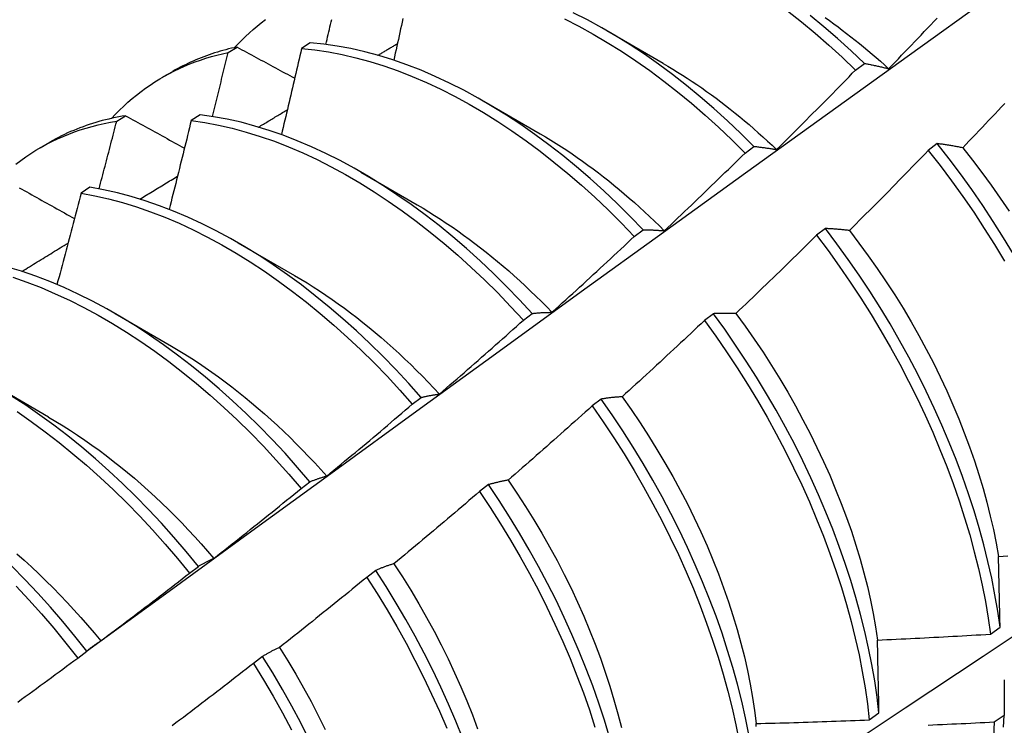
# Model space of a CAD drawing. Header units: inches. Extents: x 25 to 728, y 80 to 333.
# Tile 123 of 160: x 672.074 to 672.353, y 285.017 to 285.217. Entities that reach past the tile are written whole.
import ezdxf

# ---------------------------------------------------------------- set-up
doc = ezdxf.new("R2010")
doc.units = ezdxf.units.IN
doc.header["$MEASUREMENT"] = 0
doc.layers.add('Visible Edges(ANSI)', color=7, linetype='Continuous', lineweight=25)

msp = doc.modelspace()

# ---------------------------------------------------------------- linework, layer by layer
at = {"layer": 'Visible Edges(ANSI)'}
for p, q in [((672.24032, 285.21343), (672.25628, 285.20419)), ((672.13313, 285.2072), (672.13566, 285.20875)), ((672.1564, 285.20996), (672.1539, 285.20833)), ((672.31079, 285.20225), (672.3133, 285.20413)), ((672.11468, 285.20027), (672.11746, 285.20187)), ((672.20552, 285.19339), (672.22148, 285.18415)), ((672.10157, 285.18774), (672.10409, 285.1893)), ((672.12517, 285.18957), (672.12267, 285.18793)), ((672.07988, 285.18023), (672.08267, 285.18183)), ((672.27949, 285.17873), (672.282, 285.18062)), ((672.33392, 285.1814), (672.33139, 285.17948)), ((672.17072, 285.17335), (672.18668, 285.16411)), ((672.09398, 285.16903), (672.09148, 285.16738)), ((672.24815, 285.15512), (672.25066, 285.15701)), ((672.30227, 285.15736), (672.29973, 285.15543)), ((672.13592, 285.15331), (672.15189, 285.14407)), ((672.10112, 285.13327), (672.11709, 285.12403)), ((672.21674, 285.13141), (672.21926, 285.13331)), ((672.27055, 285.13324), (672.26801, 285.13131)), ((672.06632, 285.11323), (672.08229, 285.10399)), ((672.18528, 285.10761), (672.1878, 285.10952)), ((672.23875, 285.10906), (672.2362, 285.10712)), ((672.15377, 285.08373), (672.15629, 285.08564)), ((672.20688, 285.08482), (672.20433, 285.08288)), ((672.12218, 285.05976), (672.12471, 285.06168)), ((672.17493, 285.06052), (672.17237, 285.05857)), ((672.34898, 285.04249), (672.35171, 285.04443)), ((672.09054, 285.03572), (672.09307, 285.03765)), ((672.1429, 285.03616), (672.14033, 285.03421)), ((672.31466, 285.01821), (672.31741, 285.02015)), ((672.35288, 285.01943), (672.35008, 285.01752))]:
    msp.add_line(p, q, dxfattribs=at)
at = {"layer": 'Visible Edges(ANSI)', "flags": 128}
for points in [[(672.09303, 285.03762), (672.11645, 285.05469), (672.13984, 285.07173), (672.1632, 285.08873), (672.18654, 285.10569), (672.20985, 285.12261), (672.23313, 285.13948), (672.2564, 285.15632), (672.27964, 285.17311), (672.30285, 285.18986), (672.32605, 285.20656), (672.34923, 285.22321), (672.37239, 285.23981), (672.39554, 285.25637), (672.41867, 285.27287), (672.44179, 285.28932), (672.46489, 285.30571), (672.48799, 285.32206), (672.51107, 285.33834), (672.53414, 285.35457)], [(672.13491, 285.20859), (672.13594, 285.20968), (672.13699, 285.21074), (672.13805, 285.21178), (672.13914, 285.21278), (672.14025, 285.21376), (672.14138, 285.21471), (672.14252, 285.21562), (672.14369, 285.21651)], [(672.16081, 285.20951), (672.16098, 285.21021), (672.16114, 285.21092), (672.16131, 285.21163), (672.16148, 285.21234), (672.16164, 285.21305), (672.16181, 285.21376), (672.16197, 285.21447), (672.16214, 285.21518), (672.1623, 285.21588), (672.16247, 285.21659)], [(672.18263, 285.21681), (672.18241, 285.21583), (672.1822, 285.21485), (672.18198, 285.21387), (672.18176, 285.21289), (672.18155, 285.21191), (672.18133, 285.21093), (672.18111, 285.20994), (672.1809, 285.20896), (672.18068, 285.20798), (672.18046, 285.207), (672.18024, 285.20601), (672.18002, 285.20503)], [(672.22838, 285.21672), (672.23242, 285.21466), (672.23646, 285.21244), (672.24049, 285.21007), (672.24452, 285.20755), (672.24853, 285.20488), (672.25252, 285.20207), (672.25648, 285.19912), (672.26042, 285.19604), (672.26432, 285.19282), (672.26818, 285.18948), (672.272, 285.18602), (672.27577, 285.18243), (672.27949, 285.17873)], [(672.282, 285.18062), (672.27827, 285.18431), (672.2745, 285.18788), (672.27067, 285.19134), (672.26681, 285.19467), (672.2629, 285.19788), (672.25897, 285.20095), (672.255, 285.20389), (672.25101, 285.20669), (672.247, 285.20934), (672.24297, 285.21185), (672.23894, 285.21421), (672.2349, 285.21642), (672.23086, 285.21847)], [(672.29151, 285.21898), (672.29545, 285.21589), (672.29935, 285.21267), (672.30321, 285.20932), (672.30702, 285.20585), (672.31079, 285.20225)], [(672.3133, 285.20413), (672.30952, 285.20771), (672.3057, 285.21118), (672.30184, 285.21452), (672.29794, 285.21773)], [(672.30218, 285.21712), (672.3034, 285.21625), (672.30462, 285.21537), (672.30584, 285.21447), (672.30705, 285.21356), (672.30827, 285.21263), (672.30947, 285.21169), (672.31068, 285.21074), (672.31188, 285.20977), (672.31308, 285.20879), (672.31427, 285.20779), (672.31546, 285.20678), (672.31664, 285.20576), (672.31782, 285.20472), (672.31899, 285.20367), (672.32016, 285.20261)], [(672.32016, 285.20261), (672.32108, 285.20356), (672.322, 285.20451), (672.32292, 285.20546), (672.32384, 285.20642), (672.32476, 285.20737), (672.32568, 285.20833), (672.32659, 285.20929), (672.32751, 285.21024), (672.32842, 285.2112), (672.32934, 285.21216), (672.33025, 285.21312), (672.33116, 285.21408), (672.33207, 285.21504), (672.33298, 285.21601), (672.33389, 285.21697)], [(672.13566, 285.20875), (672.13484, 285.20857), (672.13404, 285.20839), (672.13323, 285.2082), (672.13244, 285.20799), (672.13164, 285.20778), (672.13085, 285.20755), (672.13007, 285.20732), (672.12929, 285.20708), (672.12851, 285.20682), (672.12774, 285.20656), (672.12697, 285.20629), (672.12621, 285.20601), (672.12545, 285.20571), (672.1247, 285.20541), (672.12396, 285.2051), (672.12321, 285.20478), (672.12248, 285.20445), (672.12175, 285.20411), (672.12102, 285.20376), (672.1203, 285.2034), (672.11958, 285.20303), (672.11887, 285.20266), (672.11816, 285.20227), (672.11746, 285.20187)], [(672.13566, 285.20875), (672.13633, 285.20838), (672.13701, 285.20801), (672.13768, 285.20765), (672.13836, 285.20728), (672.13903, 285.20691), (672.13971, 285.20655), (672.14039, 285.20618), (672.14107, 285.20581), (672.14174, 285.20544), (672.14242, 285.20508), (672.1431, 285.20471), (672.14378, 285.20434), (672.14446, 285.20397), (672.14514, 285.20361), (672.14582, 285.20324), (672.1465, 285.20287), (672.14718, 285.2025), (672.14787, 285.20213), (672.14855, 285.20177), (672.14923, 285.2014), (672.14992, 285.20103), (672.1506, 285.20066), (672.15128, 285.20029), (672.15197, 285.19992)], [(672.1539, 285.20833), (672.15367, 285.20732), (672.15344, 285.2063), (672.15321, 285.20529), (672.15297, 285.20427), (672.15274, 285.20326), (672.1525, 285.20224), (672.15227, 285.20123), (672.15203, 285.20021), (672.1518, 285.1992), (672.15156, 285.19818), (672.15133, 285.19717), (672.15109, 285.19615), (672.15085, 285.19513), (672.15061, 285.19412), (672.15038, 285.1931), (672.15014, 285.19209), (672.1499, 285.19107), (672.14966, 285.19005), (672.14942, 285.18904), (672.14918, 285.18802), (672.14894, 285.187), (672.14869, 285.18599), (672.14845, 285.18497), (672.14821, 285.18395)], [(672.1539, 285.20833), (672.1577, 285.20794), (672.16154, 285.20738), (672.16542, 285.20665), (672.16933, 285.20574), (672.17328, 285.20466), (672.17726, 285.20342), (672.18126, 285.20201), (672.18527, 285.20044), (672.1893, 285.1987), (672.19334, 285.1968), (672.19738, 285.19475), (672.20142, 285.19253), (672.20546, 285.19017), (672.20948, 285.18766), (672.21349, 285.185), (672.21748, 285.1822), (672.22145, 285.17926), (672.22538, 285.17618), (672.22929, 285.17298), (672.23315, 285.16964), (672.23698, 285.16619), (672.24075, 285.16261), (672.24448, 285.15892), (672.24815, 285.15512)], [(672.25066, 285.15701), (672.24698, 285.1608), (672.24325, 285.16448), (672.23947, 285.16805), (672.23565, 285.1715), (672.23178, 285.17483), (672.22787, 285.17802), (672.22393, 285.18109), (672.21997, 285.18402), (672.21597, 285.18681), (672.21196, 285.18946), (672.20794, 285.19196), (672.2039, 285.19431), (672.19986, 285.19651), (672.19582, 285.19855), (672.19178, 285.20044), (672.18775, 285.20216), (672.18374, 285.20373), (672.17974, 285.20512), (672.17577, 285.20635), (672.17182, 285.20742), (672.16791, 285.20831), (672.16403, 285.20903), (672.16019, 285.20958), (672.1564, 285.20996)], [(672.17554, 285.20642), (672.17577, 285.20656), (672.176, 285.2067), (672.17623, 285.20683), (672.17646, 285.20697), (672.17669, 285.20711), (672.17692, 285.20725), (672.17715, 285.20739), (672.17738, 285.20752), (672.17761, 285.20766), (672.17784, 285.2078), (672.17807, 285.20794), (672.1783, 285.20807), (672.17853, 285.20821), (672.17876, 285.20835), (672.17899, 285.20849), (672.17922, 285.20863), (672.17945, 285.20876), (672.17968, 285.2089), (672.17991, 285.20904), (672.18014, 285.20918), (672.18037, 285.20931), (672.1806, 285.20945), (672.18084, 285.20959), (672.18107, 285.20973)], [(672.10011, 285.18855), (672.10123, 285.18974), (672.10238, 285.19089), (672.10355, 285.19202), (672.10474, 285.1931), (672.10596, 285.19415), (672.1072, 285.19517), (672.10846, 285.19615), (672.10975, 285.19709), (672.11106, 285.198), (672.11239, 285.19888), (672.11374, 285.19971), (672.11511, 285.20051), (672.11651, 285.20128), (672.11792, 285.202), (672.11936, 285.20269), (672.12081, 285.20334), (672.12229, 285.20396), (672.12378, 285.20454), (672.12529, 285.20507), (672.12683, 285.20558), (672.12838, 285.20604), (672.12994, 285.20646), (672.13153, 285.20685), (672.13313, 285.2072)], [(672.12867, 285.18908), (672.12886, 285.18984), (672.12905, 285.19059), (672.12924, 285.19135), (672.12943, 285.1921), (672.12961, 285.19286), (672.1298, 285.19361), (672.12999, 285.19437), (672.13017, 285.19512), (672.13036, 285.19588), (672.13055, 285.19663), (672.13073, 285.19739), (672.13092, 285.19814), (672.13111, 285.1989), (672.13129, 285.19965), (672.13148, 285.20041), (672.13166, 285.20116), (672.13184, 285.20192), (672.13203, 285.20267), (672.13221, 285.20343), (672.1324, 285.20418), (672.13258, 285.20494), (672.13276, 285.20569), (672.13295, 285.20644), (672.13313, 285.2072)], [(672.25629, 285.20413), (672.25767, 285.20333), (672.25904, 285.20251), (672.26041, 285.20166), (672.26178, 285.2008), (672.26315, 285.19992), (672.26452, 285.19902), (672.26588, 285.1981), (672.26724, 285.19716), (672.2686, 285.19621), (672.26996, 285.19523), (672.27131, 285.19424), (672.27265, 285.19322), (672.274, 285.19219), (672.27533, 285.19114), (672.27667, 285.19007), (672.278, 285.18899), (672.27932, 285.18789), (672.28064, 285.18677), (672.28195, 285.18563), (672.28326, 285.18447), (672.28456, 285.1833), (672.28585, 285.18212), (672.28714, 285.18092), (672.28842, 285.1797)], [(672.3133, 285.20413), (672.31357, 285.20408), (672.31385, 285.20403), (672.31413, 285.20397), (672.31441, 285.20392), (672.31469, 285.20386), (672.31498, 285.2038), (672.31526, 285.20375), (672.31554, 285.20369), (672.31583, 285.20363), (672.31611, 285.20357), (672.3164, 285.2035), (672.31668, 285.20344), (672.31697, 285.20338), (672.31725, 285.20331), (672.31754, 285.20325), (672.31783, 285.20318), (672.31812, 285.20311), (672.31841, 285.20304), (672.3187, 285.20297), (672.31899, 285.2029), (672.31928, 285.20283), (672.31958, 285.20276), (672.31987, 285.20268), (672.32016, 285.20261)], [(672.28842, 285.1797), (672.28936, 285.18063), (672.2903, 285.18156), (672.29124, 285.18249), (672.29218, 285.18343), (672.29312, 285.18436), (672.29406, 285.18529), (672.29499, 285.18623), (672.29593, 285.18716), (672.29686, 285.1881), (672.2978, 285.18904), (672.29873, 285.18998), (672.29966, 285.19092), (672.3006, 285.19186), (672.30153, 285.1928), (672.30246, 285.19374), (672.30339, 285.19468), (672.30432, 285.19563), (672.30524, 285.19657), (672.30617, 285.19752), (672.3071, 285.19846), (672.30802, 285.19941), (672.30895, 285.20036), (672.30987, 285.20131), (672.31079, 285.20225)], [(672.35302, 285.19275), (672.35211, 285.19178), (672.3512, 285.19082), (672.35029, 285.18985), (672.34938, 285.18889), (672.34847, 285.18792), (672.34755, 285.18696), (672.34664, 285.186), (672.34572, 285.18503), (672.34481, 285.18407), (672.34389, 285.18311), (672.34297, 285.18215), (672.34205, 285.18119), (672.34113, 285.18024)], [(672.10409, 285.1893), (672.10313, 285.18914), (672.10217, 285.18897), (672.10122, 285.18878), (672.10027, 285.18859), (672.09933, 285.18837), (672.0984, 285.18815), (672.09747, 285.18791), (672.09655, 285.18766), (672.09563, 285.18739), (672.09472, 285.18711), (672.09381, 285.18682), (672.09292, 285.18651), (672.09203, 285.1862), (672.09114, 285.18586), (672.09026, 285.18552), (672.08939, 285.18516), (672.08853, 285.18479), (672.08767, 285.18441), (672.08682, 285.18401), (672.08597, 285.1836), (672.08513, 285.18318), (672.0843, 285.18274), (672.08348, 285.18229), (672.08267, 285.18183)], [(672.10409, 285.1893), (672.10478, 285.18892), (672.10547, 285.18854), (672.10616, 285.18816), (672.10685, 285.18778), (672.10754, 285.18739), (672.10824, 285.18701), (672.10893, 285.18663), (672.10962, 285.18625), (672.11031, 285.18587), (672.11101, 285.18548), (672.1117, 285.1851), (672.11239, 285.18472), (672.11309, 285.18434), (672.11378, 285.18395), (672.11448, 285.18357), (672.11518, 285.18319), (672.11587, 285.18281), (672.11657, 285.18242), (672.11727, 285.18204), (672.11797, 285.18166), (672.11866, 285.18127), (672.11936, 285.18089), (672.12006, 285.18051), (672.12076, 285.18012)], [(672.21926, 285.13331), (672.21564, 285.1372), (672.21196, 285.14098), (672.20823, 285.14466), (672.20445, 285.14822), (672.20062, 285.15166), (672.19675, 285.15498), (672.19284, 285.15817), (672.1889, 285.16123), (672.18493, 285.16415), (672.18094, 285.16693), (672.17693, 285.16957), (672.1729, 285.17206), (672.16886, 285.17441), (672.16482, 285.1766), (672.16078, 285.17863), (672.15674, 285.18051), (672.15272, 285.18222), (672.1487, 285.18377), (672.14471, 285.18516), (672.14073, 285.18638), (672.13679, 285.18744), (672.13288, 285.18832), (672.129, 285.18903), (672.12517, 285.18957)], [(672.14175, 285.18609), (672.14209, 285.18629), (672.14243, 285.1865), (672.14277, 285.1867), (672.1431, 285.1869), (672.14344, 285.18711), (672.14378, 285.18731), (672.14412, 285.18752), (672.14446, 285.18772), (672.1448, 285.18793), (672.14514, 285.18813), (672.14548, 285.18834), (672.14581, 285.18854), (672.14615, 285.18875), (672.14649, 285.18895), (672.14683, 285.18916), (672.14717, 285.18936), (672.14751, 285.18956), (672.14785, 285.18977), (672.14819, 285.18997), (672.14852, 285.19018), (672.14886, 285.19038), (672.1492, 285.19059), (672.14954, 285.19079), (672.14988, 285.191)], [(672.07303, 285.17562), (672.07441, 285.17666), (672.07582, 285.17766), (672.07725, 285.17862), (672.07871, 285.17954), (672.08019, 285.18041), (672.0817, 285.18124), (672.08324, 285.18202), (672.08479, 285.18276), (672.08637, 285.18346), (672.08798, 285.18411), (672.0896, 285.18472), (672.09125, 285.18529), (672.09292, 285.18581), (672.09461, 285.18629), (672.09632, 285.18672), (672.09805, 285.1871), (672.0998, 285.18744), (672.10157, 285.18774)], [(672.09657, 285.16858), (672.09679, 285.16937), (672.097, 285.17017), (672.09721, 285.17097), (672.09742, 285.17177), (672.09763, 285.17257), (672.09784, 285.17337), (672.09805, 285.17417), (672.09826, 285.17497), (672.09847, 285.17576), (672.09868, 285.17656), (672.09889, 285.17736), (672.0991, 285.17816), (672.0993, 285.17896), (672.09951, 285.17976), (672.09972, 285.18055), (672.09993, 285.18135), (672.10013, 285.18215), (672.10034, 285.18295), (672.10055, 285.18375), (672.10075, 285.18455), (672.10096, 285.18534), (672.10116, 285.18614), (672.10137, 285.18694), (672.10157, 285.18774)], [(672.12267, 285.18793), (672.12242, 285.18689), (672.12216, 285.18584), (672.12191, 285.18479), (672.12165, 285.18374), (672.12139, 285.1827), (672.12114, 285.18165), (672.12088, 285.1806), (672.12062, 285.17955), (672.12036, 285.1785), (672.1201, 285.17746), (672.11984, 285.17641), (672.11958, 285.17536), (672.11932, 285.17431), (672.11906, 285.17326), (672.1188, 285.17222), (672.11854, 285.17117), (672.11828, 285.17012), (672.11801, 285.16907), (672.11775, 285.16802), (672.11749, 285.16697), (672.11722, 285.16592), (672.11696, 285.16488), (672.11669, 285.16383), (672.11643, 285.16278)], [(672.12267, 285.18793), (672.12651, 285.18738), (672.13039, 285.18666), (672.1343, 285.18576), (672.13825, 285.18469), (672.14222, 285.18346), (672.14622, 285.18206), (672.15023, 285.18049), (672.15426, 285.17877), (672.1583, 285.17688), (672.16234, 285.17483), (672.16638, 285.17263), (672.17042, 285.17028), (672.17444, 285.16777), (672.17846, 285.16512), (672.18245, 285.16233), (672.18641, 285.1594), (672.19035, 285.15633), (672.19426, 285.15313), (672.19813, 285.1498), (672.20195, 285.14635), (672.20573, 285.14278), (672.20946, 285.1391), (672.21313, 285.13531), (672.21674, 285.13141)], [(672.22148, 285.18419), (672.22299, 285.1833), (672.2245, 285.18239), (672.22601, 285.18145), (672.22751, 285.18049), (672.22902, 285.17951), (672.23052, 285.1785), (672.23201, 285.17747), (672.23351, 285.17641), (672.23499, 285.17534), (672.23648, 285.17424), (672.23796, 285.17312), (672.23943, 285.17198), (672.2409, 285.17082), (672.24237, 285.16963), (672.24383, 285.16843), (672.24528, 285.1672), (672.24673, 285.16596), (672.24817, 285.16469), (672.2496, 285.16341), (672.25102, 285.16211), (672.25244, 285.16078), (672.25385, 285.15944), (672.25525, 285.15808), (672.25664, 285.15671)], [(672.282, 285.18062), (672.28226, 285.18059), (672.28252, 285.18057), (672.28278, 285.18054), (672.28304, 285.18051), (672.28331, 285.18048), (672.28357, 285.18044), (672.28383, 285.18041), (672.2841, 285.18038), (672.28436, 285.18034), (672.28463, 285.18031), (672.2849, 285.18027), (672.28516, 285.18023), (672.28543, 285.18019), (672.2857, 285.18015), (672.28597, 285.18011), (672.28624, 285.18007), (672.28651, 285.18003), (672.28678, 285.17998), (672.28705, 285.17994), (672.28733, 285.17989), (672.2876, 285.17985), (672.28787, 285.1798), (672.28815, 285.17975), (672.28842, 285.1797)], [(672.34113, 285.18024), (672.34083, 285.18029), (672.34052, 285.18035), (672.34021, 285.18041), (672.3399, 285.18047), (672.3396, 285.18052), (672.33929, 285.18058), (672.33899, 285.18063), (672.33868, 285.18068), (672.33838, 285.18073), (672.33808, 285.18078), (672.33778, 285.18083), (672.33747, 285.18088), (672.33717, 285.18093), (672.33687, 285.18098), (672.33658, 285.18102), (672.33628, 285.18107), (672.33598, 285.18111), (672.33568, 285.18116), (672.33539, 285.1812), (672.33509, 285.18124), (672.3348, 285.18128), (672.33451, 285.18132), (672.33421, 285.18136), (672.33392, 285.1814)], [(672.35553, 285.1501), (672.35271, 285.15475), (672.3498, 285.15936), (672.3468, 285.1639), (672.34371, 285.16839), (672.34053, 285.1728), (672.33726, 285.17714), (672.33392, 285.1814)], [(672.34113, 285.18024), (672.3439, 285.17676), (672.34659, 285.17322), (672.34923, 285.16962), (672.35179, 285.16597), (672.35429, 285.16226)], [(672.25664, 285.15671), (672.2576, 285.15761), (672.25856, 285.15852), (672.25952, 285.15943), (672.26048, 285.16034), (672.26144, 285.16125), (672.2624, 285.16217), (672.26335, 285.16308), (672.26431, 285.16399), (672.26526, 285.16491), (672.26622, 285.16582), (672.26717, 285.16674), (672.26812, 285.16766), (672.26908, 285.16858), (672.27003, 285.1695), (672.27098, 285.17042), (672.27193, 285.17134), (672.27288, 285.17226), (672.27382, 285.17318), (672.27477, 285.1741), (672.27572, 285.17503), (672.27666, 285.17595), (672.27761, 285.17688), (672.27855, 285.17781), (672.27949, 285.17873)], [(672.33139, 285.17948), (672.33047, 285.17852), (672.32955, 285.17757), (672.32862, 285.17662), (672.3277, 285.17566), (672.32677, 285.17471), (672.32585, 285.17376), (672.32492, 285.17281), (672.32399, 285.17186), (672.32306, 285.17091), (672.32213, 285.16996), (672.3212, 285.16902), (672.32027, 285.16807), (672.31934, 285.16713), (672.31841, 285.16618), (672.31748, 285.16524), (672.31654, 285.1643), (672.31561, 285.16335), (672.31467, 285.16241), (672.31374, 285.16147), (672.3128, 285.16053), (672.31186, 285.1596), (672.31093, 285.15866), (672.30999, 285.15772), (672.30905, 285.15679)], [(672.33139, 285.17948), (672.33473, 285.17521), (672.33798, 285.17087), (672.34116, 285.16645), (672.34425, 285.16196), (672.34724, 285.15741), (672.35014, 285.1528), (672.35295, 285.14814)], [(672.10815, 285.16568), (672.10859, 285.16595), (672.10903, 285.16622), (672.10948, 285.16649), (672.10992, 285.16677), (672.11036, 285.16704), (672.11081, 285.16731), (672.11125, 285.16758), (672.11169, 285.16785), (672.11214, 285.16812), (672.11258, 285.16839), (672.11302, 285.16866), (672.11347, 285.16893), (672.11391, 285.1692), (672.11435, 285.16947), (672.1148, 285.16974), (672.11524, 285.17001), (672.11568, 285.17028), (672.11613, 285.17055), (672.11657, 285.17082), (672.11701, 285.17109), (672.11746, 285.17136), (672.1179, 285.17162), (672.11834, 285.17189), (672.11879, 285.17216)], [(672.1878, 285.10952), (672.18425, 285.1135), (672.18063, 285.11739), (672.17695, 285.12117), (672.17321, 285.12484), (672.16943, 285.12839), (672.16559, 285.13182), (672.16172, 285.13513), (672.15781, 285.13832), (672.15387, 285.14137), (672.1499, 285.14428), (672.1459, 285.14705), (672.14189, 285.14968), (672.13786, 285.15217), (672.13382, 285.1545), (672.12978, 285.15668), (672.12574, 285.15871), (672.12171, 285.16057), (672.11768, 285.16228), (672.11367, 285.16382), (672.10967, 285.1652), (672.1057, 285.16641), (672.10176, 285.16745), (672.09785, 285.16833), (672.09398, 285.16903)], [(672.21379, 284.94856), (672.23608, 284.96309), (672.25834, 284.97767), (672.28056, 284.99227), (672.30274, 285.0069), (672.32487, 285.02157), (672.34697, 285.03626), (672.36903, 285.05098), (672.39105, 285.06573), (672.41303, 285.0805), (672.43496, 285.0953), (672.45686, 285.11012), (672.47871, 285.12497), (672.50053, 285.13984), (672.52231, 285.15473), (672.54404, 285.16964)], [(672.074, 285.16891), (672.07471, 285.16851), (672.07541, 285.16812), (672.07612, 285.16772), (672.07682, 285.16733), (672.07753, 285.16693), (672.07823, 285.16653), (672.07894, 285.16614), (672.07965, 285.16574), (672.08036, 285.16534), (672.08107, 285.16495), (672.08178, 285.16455), (672.08249, 285.16415), (672.0832, 285.16376), (672.08391, 285.16336), (672.08462, 285.16296), (672.08533, 285.16256), (672.08604, 285.16216), (672.08676, 285.16177), (672.08747, 285.16137), (672.08818, 285.16097), (672.0889, 285.16057), (672.08961, 285.16017)], [(672.09148, 285.16738), (672.0912, 285.1663), (672.09093, 285.16522), (672.09065, 285.16415), (672.09037, 285.16307), (672.09009, 285.16199), (672.0898, 285.16091), (672.08952, 285.15983), (672.08924, 285.15876), (672.08896, 285.15768), (672.08868, 285.1566), (672.08839, 285.15552), (672.08811, 285.15445), (672.08782, 285.15337), (672.08754, 285.15229), (672.08725, 285.15121), (672.08697, 285.15013), (672.08668, 285.14905), (672.08639, 285.14798), (672.08611, 285.1469), (672.08582, 285.14582), (672.08553, 285.14474), (672.08524, 285.14366), (672.08495, 285.14258), (672.08466, 285.1415)], [(672.09148, 285.16738), (672.09536, 285.16666), (672.09927, 285.16578), (672.10322, 285.16472), (672.10719, 285.1635), (672.11118, 285.16211), (672.1152, 285.16055), (672.11923, 285.15883), (672.12326, 285.15696), (672.1273, 285.15492), (672.13135, 285.15273), (672.13538, 285.15038), (672.13941, 285.14789), (672.14342, 285.14525), (672.14741, 285.14246), (672.15138, 285.13954), (672.15532, 285.13648), (672.15923, 285.13329), (672.1631, 285.12997), (672.16693, 285.12652), (672.17071, 285.12296), (672.17444, 285.11928), (672.17812, 285.1155), (672.18173, 285.1116), (672.18528, 285.10761)], [(672.18667, 285.16405), (672.18832, 285.16308), (672.18997, 285.16209), (672.19161, 285.16106), (672.19325, 285.16001), (672.19489, 285.15892), (672.19652, 285.15782), (672.19815, 285.15668), (672.19978, 285.15552), (672.2014, 285.15434), (672.20302, 285.15312), (672.20463, 285.15189), (672.20623, 285.15062), (672.20782, 285.14934), (672.20941, 285.14802), (672.211, 285.14669), (672.21257, 285.14533), (672.21413, 285.14394), (672.21569, 285.14254), (672.21724, 285.14111), (672.21878, 285.13966), (672.2203, 285.13818), (672.22182, 285.13669), (672.22333, 285.13517), (672.22482, 285.13363)], [(672.22482, 285.13363), (672.2258, 285.13452), (672.22678, 285.1354), (672.22776, 285.13629), (672.22874, 285.13718), (672.22972, 285.13807), (672.23069, 285.13895), (672.23167, 285.13985), (672.23264, 285.14074), (672.23362, 285.14163), (672.23459, 285.14252), (672.23557, 285.14342), (672.23654, 285.14431), (672.23751, 285.14521), (672.23848, 285.1461), (672.23945, 285.147), (672.24042, 285.1479), (672.24139, 285.1488), (672.24236, 285.1497), (672.24332, 285.1506), (672.24429, 285.1515), (672.24525, 285.1524), (672.24622, 285.15331), (672.24718, 285.15421), (672.24815, 285.15512)], [(672.25066, 285.15701), (672.2509, 285.15701), (672.25114, 285.15701), (672.25138, 285.157), (672.25163, 285.157), (672.25187, 285.157), (672.25212, 285.15699), (672.25236, 285.15698), (672.25261, 285.15697), (672.25286, 285.15697), (672.25311, 285.15696), (672.25335, 285.15694), (672.2536, 285.15693), (672.25385, 285.15692), (672.2541, 285.15691), (672.25435, 285.15689), (672.25461, 285.15687), (672.25486, 285.15686), (672.25511, 285.15684), (672.25536, 285.15682), (672.25562, 285.1568), (672.25587, 285.15678), (672.25613, 285.15675), (672.25638, 285.15673), (672.25664, 285.15671)], [(672.29973, 285.15543), (672.29879, 285.1545), (672.29785, 285.15356), (672.2969, 285.15263), (672.29596, 285.1517), (672.29501, 285.15077), (672.29407, 285.14984), (672.29312, 285.14892), (672.29217, 285.14799), (672.29122, 285.14706), (672.29027, 285.14614), (672.28932, 285.14521), (672.28837, 285.14429), (672.28742, 285.14337), (672.28647, 285.14245), (672.28551, 285.14153), (672.28456, 285.14061), (672.2836, 285.13969), (672.28265, 285.13877), (672.28169, 285.13785), (672.28074, 285.13693), (672.27978, 285.13602), (672.27882, 285.1351), (672.27786, 285.13419), (672.2769, 285.13328)], [(672.29973, 285.15543), (672.303, 285.15109), (672.30617, 285.14667), (672.30927, 285.14219), (672.31227, 285.13764), (672.31518, 285.13304), (672.31799, 285.12838), (672.3207, 285.12368), (672.32331, 285.11893), (672.32581, 285.11416), (672.3282, 285.10935), (672.33048, 285.10452), (672.33264, 285.09968), (672.33469, 285.09482), (672.33662, 285.08996), (672.33843, 285.08511), (672.34012, 285.08026), (672.34168, 285.07542), (672.34311, 285.07061), (672.34441, 285.06582), (672.34559, 285.06107), (672.34663, 285.05635), (672.34755, 285.05168), (672.34833, 285.04705), (672.34898, 285.04249)], [(672.30905, 285.15679), (672.30876, 285.15682), (672.30847, 285.15685), (672.30818, 285.15689), (672.30789, 285.15692), (672.3076, 285.15695), (672.30731, 285.15698), (672.30703, 285.15701), (672.30674, 285.15704), (672.30646, 285.15706), (672.30617, 285.15709), (672.30589, 285.15711), (672.30561, 285.15714), (672.30532, 285.15716), (672.30504, 285.15718), (672.30476, 285.15721), (672.30448, 285.15723), (672.3042, 285.15725), (672.30392, 285.15726), (672.30365, 285.15728), (672.30337, 285.1573), (672.30309, 285.15731), (672.30282, 285.15733), (672.30254, 285.15734), (672.30227, 285.15736)], [(672.35171, 285.04443), (672.35106, 285.049), (672.35027, 285.05363), (672.34934, 285.05831), (672.34829, 285.06303), (672.3471, 285.06779), (672.34579, 285.07258), (672.34435, 285.07739), (672.34278, 285.08223), (672.34108, 285.08708), (672.33926, 285.09193), (672.33733, 285.09679), (672.33527, 285.10165), (672.33309, 285.10649), (672.33081, 285.11132), (672.32841, 285.11612), (672.3259, 285.1209), (672.32328, 285.12564), (672.32056, 285.13034), (672.31774, 285.13499), (672.31483, 285.13959), (672.31182, 285.14413), (672.30872, 285.14861), (672.30554, 285.15302), (672.30227, 285.15736)], [(672.30905, 285.15679), (672.31175, 285.15325), (672.31439, 285.14965), (672.31696, 285.146), (672.31946, 285.1423), (672.32189, 285.13855), (672.32424, 285.13477), (672.32651, 285.13094), (672.3287, 285.12708), (672.33081, 285.12319), (672.33283, 285.11928), (672.33476, 285.11535), (672.33661, 285.1114), (672.33836, 285.10744), (672.34002, 285.10348), (672.34159, 285.09951), (672.34306, 285.09555), (672.34443, 285.09159), (672.34571, 285.08765), (672.34689, 285.08372), (672.34797, 285.07982), (672.34895, 285.07594), (672.34982, 285.07209), (672.35059, 285.06828), (672.35126, 285.06451)], [(672.07472, 285.14521), (672.07526, 285.14555), (672.07581, 285.14588), (672.07635, 285.14622), (672.0769, 285.14655), (672.07744, 285.14688), (672.07799, 285.14722), (672.07853, 285.14755), (672.07907, 285.14789), (672.07962, 285.14822), (672.08016, 285.14856), (672.08071, 285.14889), (672.08125, 285.14923), (672.0818, 285.14956), (672.08234, 285.1499), (672.08289, 285.15023), (672.08343, 285.15056), (672.08398, 285.1509), (672.08452, 285.15123), (672.08507, 285.15157), (672.08561, 285.1519), (672.08616, 285.15224), (672.0867, 285.15257), (672.08725, 285.1529), (672.08779, 285.15324)], [(672.15629, 285.08564), (672.1528, 285.08972), (672.14923, 285.0937), (672.14561, 285.09758), (672.14193, 285.10135), (672.13819, 285.10501), (672.1344, 285.10856), (672.13057, 285.11198), (672.12669, 285.11529), (672.12278, 285.11846), (672.11883, 285.1215), (672.11486, 285.12441), (672.11087, 285.12717), (672.10685, 285.1298), (672.10282, 285.13227), (672.09879, 285.13459), (672.09475, 285.13677), (672.0907, 285.13878), (672.08667, 285.14064), (672.08264, 285.14234), (672.07863, 285.14387), (672.07464, 285.14524), (672.07067, 285.14644)], [(672.15189, 285.14407), (672.15368, 285.14303), (672.15546, 285.14195), (672.15724, 285.14084), (672.15901, 285.13969), (672.16078, 285.13851), (672.16255, 285.1373), (672.16431, 285.13606), (672.16606, 285.13478), (672.16781, 285.13348), (672.16956, 285.13214), (672.17129, 285.13077), (672.17302, 285.12937), (672.17474, 285.12795), (672.17645, 285.12649), (672.17815, 285.12501), (672.17984, 285.12349), (672.18152, 285.12196), (672.18319, 285.12039), (672.18485, 285.1188), (672.18649, 285.11718), (672.18813, 285.11554), (672.18975, 285.11388), (672.19136, 285.11219), (672.19295, 285.11048)], [(672.07215, 285.14354), (672.07615, 285.14216), (672.08016, 285.14061), (672.08419, 285.1389), (672.08822, 285.13703), (672.09227, 285.13501), (672.09631, 285.13282), (672.10034, 285.13049), (672.10437, 285.128), (672.10838, 285.12537), (672.11238, 285.12259), (672.11635, 285.11968), (672.12029, 285.11662), (672.1242, 285.11344), (672.12807, 285.11013), (672.1319, 285.10669), (672.13569, 285.10314), (672.13942, 285.09947), (672.1431, 285.09568), (672.14672, 285.0918), (672.15028, 285.08781), (672.15377, 285.08373)], [(672.21926, 285.13331), (672.21948, 285.13333), (672.21971, 285.13336), (672.21993, 285.13338), (672.22016, 285.1334), (672.22039, 285.13342), (672.22061, 285.13344), (672.22084, 285.13346), (672.22107, 285.13348), (672.2213, 285.1335), (672.22153, 285.13352), (672.22176, 285.13353), (672.22199, 285.13354), (672.22223, 285.13356), (672.22246, 285.13357), (672.22269, 285.13358), (672.22293, 285.13359), (672.22316, 285.1336), (672.2234, 285.13361), (672.22363, 285.13361), (672.22387, 285.13362), (672.22411, 285.13362), (672.22434, 285.13363), (672.22458, 285.13363), (672.22482, 285.13363)], [(672.2769, 285.13328), (672.27663, 285.13329), (672.27636, 285.1333), (672.27608, 285.1333), (672.27581, 285.13331), (672.27554, 285.13332), (672.27527, 285.13332), (672.275, 285.13332), (672.27474, 285.13333), (672.27447, 285.13333), (672.2742, 285.13333), (672.27394, 285.13333), (672.27367, 285.13333), (672.27341, 285.13333), (672.27314, 285.13332), (672.27288, 285.13332), (672.27262, 285.13331), (672.27236, 285.13331), (672.2721, 285.1333), (672.27184, 285.13329), (672.27158, 285.13329), (672.27132, 285.13328), (672.27106, 285.13327), (672.2708, 285.13325), (672.27055, 285.13324)], [(672.31741, 285.02015), (672.31688, 285.02466), (672.31622, 285.02924), (672.31542, 285.03387), (672.31449, 285.03855), (672.31342, 285.04327), (672.31223, 285.04803), (672.31091, 285.05282), (672.30946, 285.05764), (672.30788, 285.06247), (672.30618, 285.06732), (672.30435, 285.07218), (672.30241, 285.07704), (672.30034, 285.08189), (672.29816, 285.08674), (672.29587, 285.09156), (672.29346, 285.09636), (672.29095, 285.10114), (672.28832, 285.10588), (672.2856, 285.11057), (672.28278, 285.11522), (672.27986, 285.11982), (672.27684, 285.12436), (672.27374, 285.12884), (672.27055, 285.13324)], [(672.2769, 285.13328), (672.27954, 285.12968), (672.2821, 285.12604), (672.28459, 285.12233), (672.28701, 285.11859), (672.28936, 285.1148), (672.29162, 285.11097), (672.29381, 285.10711), (672.29591, 285.10321), (672.29794, 285.0993), (672.29987, 285.09536), (672.30172, 285.09142), (672.30348, 285.08746), (672.30515, 285.08349), (672.30673, 285.07952), (672.30821, 285.07556), (672.3096, 285.07161), (672.31089, 285.06767), (672.31208, 285.06374), (672.31316, 285.05984), (672.31414, 285.05596), (672.31502, 285.05212), (672.31578, 285.04831), (672.31645, 285.04454), (672.31701, 285.04082)], [(672.19295, 285.11048), (672.19395, 285.11134), (672.19495, 285.1122), (672.19595, 285.11306), (672.19695, 285.11393), (672.19794, 285.11479), (672.19894, 285.11566), (672.19994, 285.11653), (672.20093, 285.11739), (672.20192, 285.11826), (672.20292, 285.11913), (672.20391, 285.12), (672.2049, 285.12088), (672.20589, 285.12175), (672.20688, 285.12262), (672.20787, 285.1235), (672.20886, 285.12437), (672.20985, 285.12525), (672.21084, 285.12613), (672.21182, 285.127), (672.21281, 285.12788), (672.21379, 285.12876), (672.21478, 285.12964), (672.21576, 285.13052), (672.21674, 285.13141)], [(672.26801, 285.13131), (672.26704, 285.1304), (672.26608, 285.12949), (672.26511, 285.12858), (672.26415, 285.12767), (672.26318, 285.12677), (672.26222, 285.12586), (672.26125, 285.12496), (672.26028, 285.12405), (672.25931, 285.12315), (672.25834, 285.12225), (672.25737, 285.12135), (672.2564, 285.12045), (672.25543, 285.11955), (672.25446, 285.11865), (672.25348, 285.11775), (672.25251, 285.11685), (672.25153, 285.11596), (672.25056, 285.11506), (672.24958, 285.11417), (672.24861, 285.11327), (672.24763, 285.11238), (672.24665, 285.11149), (672.24567, 285.1106), (672.24469, 285.10971)], [(672.26801, 285.13131), (672.27119, 285.1269), (672.27429, 285.12242), (672.27729, 285.11787), (672.28021, 285.11327), (672.28302, 285.10862), (672.28574, 285.10392), (672.28836, 285.09918), (672.29086, 285.0944), (672.29326, 285.0896), (672.29555, 285.08477), (672.29772, 285.07993), (672.29978, 285.07507), (672.30171, 285.07021), (672.30353, 285.06536), (672.30522, 285.06051), (672.30679, 285.05567), (672.30823, 285.05086), (672.30954, 285.04607), (672.31073, 285.04131), (672.31178, 285.03659), (672.3127, 285.03191), (672.31349, 285.02729), (672.31414, 285.02272), (672.31466, 285.01821)], [(672.11708, 285.12405), (672.119, 285.12291), (672.12091, 285.12174), (672.12283, 285.12053), (672.12474, 285.11928), (672.12664, 285.11799), (672.12854, 285.11667), (672.13043, 285.11531), (672.13232, 285.11391), (672.1342, 285.11248), (672.13607, 285.11102), (672.13793, 285.10952), (672.13978, 285.10799), (672.14163, 285.10643), (672.14346, 285.10483), (672.14528, 285.1032), (672.14709, 285.10155), (672.14888, 285.09986), (672.15067, 285.09814), (672.15243, 285.09639), (672.15419, 285.09462), (672.15592, 285.09281), (672.15765, 285.09098), (672.15935, 285.08913), (672.16104, 285.08724)], [(672.1878, 285.10952), (672.18801, 285.10957), (672.18822, 285.10962), (672.18843, 285.10967), (672.18864, 285.10972), (672.18885, 285.10977), (672.18906, 285.10981), (672.18927, 285.10986), (672.18948, 285.1099), (672.18969, 285.10995), (672.18991, 285.10999), (672.19012, 285.11003), (672.19034, 285.11007), (672.19055, 285.11011), (672.19077, 285.11015), (672.19098, 285.11019), (672.1912, 285.11022), (672.19142, 285.11026), (672.19163, 285.11029), (672.19185, 285.11033), (672.19207, 285.11036), (672.19229, 285.11039), (672.19251, 285.11042), (672.19273, 285.11045), (672.19295, 285.11048)], [(672.12471, 285.06168), (672.12129, 285.06584), (672.11779, 285.06992), (672.11422, 285.07389), (672.11059, 285.07776), (672.10691, 285.08153), (672.10317, 285.08519), (672.09938, 285.08873), (672.09554, 285.09215), (672.09166, 285.09544), (672.08775, 285.09861), (672.0838, 285.10164), (672.07983, 285.10454), (672.07583, 285.10729), (672.07181, 285.10991)], [(672.24469, 285.10971), (672.24443, 285.10969), (672.24418, 285.10968), (672.24393, 285.10966), (672.24367, 285.10964), (672.24342, 285.10962), (672.24317, 285.1096), (672.24292, 285.10958), (672.24267, 285.10956), (672.24242, 285.10953), (672.24217, 285.10951), (672.24192, 285.10948), (672.24167, 285.10946), (672.24142, 285.10943), (672.24118, 285.1094), (672.24093, 285.10937), (672.24069, 285.10934), (672.24044, 285.10931), (672.2402, 285.10928), (672.23996, 285.10924), (672.23971, 285.10921), (672.23947, 285.10917), (672.23923, 285.10914), (672.23899, 285.1091), (672.23875, 285.10906)], [(672.28057, 285.0141), (672.27963, 285.01879), (672.27856, 285.02351), (672.27736, 285.02827), (672.27603, 285.03307), (672.27457, 285.03789), (672.27299, 285.04272), (672.27128, 285.04757), (672.26944, 285.05243), (672.26749, 285.05729), (672.26542, 285.06214), (672.26323, 285.06698), (672.26093, 285.07181), (672.25852, 285.07661), (672.25599, 285.08138), (672.25337, 285.08612), (672.25064, 285.09081), (672.24781, 285.09546), (672.24488, 285.10005), (672.24186, 285.10459), (672.23875, 285.10906)], [(672.24469, 285.10971), (672.24726, 285.10606), (672.24976, 285.10236), (672.25219, 285.09861), (672.25455, 285.09482), (672.25682, 285.091), (672.25902, 285.08714), (672.26114, 285.08325), (672.26317, 285.07934), (672.26511, 285.07541), (672.26696, 285.07146), (672.26873, 285.06751), (672.27039, 285.06354), (672.27197, 285.05958), (672.27344, 285.05562), (672.27482, 285.05166), (672.27609, 285.04772), (672.27727, 285.0438), (672.27835, 285.03989), (672.27932, 285.03602), (672.2802, 285.03217), (672.28097, 285.02835), (672.28164, 285.02458), (672.2822, 285.02085), (672.28266, 285.01717)], [(672.07335, 285.10549), (672.07734, 285.10272), (672.08131, 285.09981), (672.08526, 285.09677), (672.08917, 285.09359), (672.09305, 285.09029), (672.09688, 285.08686), (672.10067, 285.08331), (672.1044, 285.07965), (672.10809, 285.07587), (672.11171, 285.07199), (672.11527, 285.06801), (672.11876, 285.06393), (672.12218, 285.05976)], [(672.16104, 285.08724), (672.16206, 285.08808), (672.16307, 285.08892), (672.16409, 285.08976), (672.16511, 285.0906), (672.16612, 285.09144), (672.16714, 285.09229), (672.16815, 285.09313), (672.16917, 285.09397), (672.17018, 285.09482), (672.17119, 285.09566), (672.1722, 285.09651), (672.17321, 285.09736), (672.17422, 285.09821), (672.17523, 285.09906), (672.17624, 285.09991), (672.17725, 285.10076), (672.17826, 285.10161), (672.17926, 285.10247), (672.18027, 285.10332), (672.18127, 285.10418), (672.18228, 285.10503), (672.18328, 285.10589), (672.18428, 285.10675), (672.18528, 285.10761)], [(672.2362, 285.10712), (672.23522, 285.10624), (672.23424, 285.10535), (672.23325, 285.10447), (672.23227, 285.10358), (672.23128, 285.1027), (672.2303, 285.10182), (672.22931, 285.10094), (672.22832, 285.10005), (672.22733, 285.09918), (672.22634, 285.0983), (672.22535, 285.09742), (672.22436, 285.09654), (672.22337, 285.09567), (672.22238, 285.09479), (672.22139, 285.09392), (672.22039, 285.09304), (672.2194, 285.09217), (672.2184, 285.0913), (672.21741, 285.09043), (672.21641, 285.08956), (672.21541, 285.08869), (672.21441, 285.08782), (672.21341, 285.08696), (672.21242, 285.08609)], [(672.2362, 285.10712), (672.23931, 285.10265), (672.24232, 285.09811), (672.24524, 285.09351), (672.24806, 285.08886), (672.25078, 285.08416), (672.2534, 285.07942), (672.25592, 285.07465), (672.25832, 285.06984), (672.26062, 285.06502), (672.2628, 285.06017), (672.26486, 285.05532), (672.2668, 285.05046), (672.26863, 285.04561), (672.27032, 285.04076), (672.2719, 285.03592), (672.27335, 285.0311), (672.27467, 285.02631), (672.27586, 285.02155), (672.27692, 285.01683), (672.27785, 285.01215)], [(672.08229, 285.10394), (672.08434, 285.10273), (672.0864, 285.10147), (672.08845, 285.10017), (672.09049, 285.09883), (672.09253, 285.09744), (672.09456, 285.09602), (672.09659, 285.09455), (672.0986, 285.09304), (672.10061, 285.0915), (672.10261, 285.08991), (672.1046, 285.08828), (672.10657, 285.08662), (672.10853, 285.08492), (672.11048, 285.08318), (672.11242, 285.08141), (672.11434, 285.0796), (672.11624, 285.07775), (672.11813, 285.07588), (672.12, 285.07396), (672.12185, 285.07202), (672.12369, 285.07004), (672.1255, 285.06804), (672.1273, 285.066), (672.12907, 285.06394)], [(672.15629, 285.08564), (672.15648, 285.08572), (672.15667, 285.0858), (672.15687, 285.08587), (672.15706, 285.08595), (672.15725, 285.08602), (672.15745, 285.0861), (672.15764, 285.08617), (672.15784, 285.08624), (672.15803, 285.08631), (672.15823, 285.08638), (672.15842, 285.08645), (672.15862, 285.08652), (672.15882, 285.08658), (672.15902, 285.08665), (672.15922, 285.08671), (672.15942, 285.08678), (672.15962, 285.08684), (672.15982, 285.0869), (672.16002, 285.08696), (672.16022, 285.08702), (672.16043, 285.08708), (672.16063, 285.08713), (672.16083, 285.08719), (672.16104, 285.08724)], [(672.21242, 285.08609), (672.21218, 285.08605), (672.21194, 285.08601), (672.2117, 285.08596), (672.21147, 285.08592), (672.21123, 285.08587), (672.211, 285.08583), (672.21076, 285.08578), (672.21053, 285.08573), (672.21029, 285.08568), (672.21006, 285.08563), (672.20983, 285.08558), (672.2096, 285.08553), (672.20937, 285.08547), (672.20914, 285.08542), (672.20891, 285.08536), (672.20868, 285.08531), (672.20845, 285.08525), (672.20823, 285.08519), (672.208, 285.08513), (672.20778, 285.08507), (672.20755, 285.08501), (672.20733, 285.08495), (672.2071, 285.08488), (672.20688, 285.08482)], [(672.21242, 285.08609), (672.21492, 285.08239), (672.21735, 285.07865), (672.2197, 285.07487), (672.22197, 285.07104), (672.22417, 285.06719), (672.22627, 285.0633), (672.22829, 285.05939), (672.23023, 285.05546), (672.23207, 285.05151), (672.23383, 285.04755), (672.23549, 285.04359), (672.23706, 285.03962), (672.23854, 285.03566), (672.23992, 285.0317), (672.2412, 285.02776), (672.24239, 285.02383), (672.24348, 285.01992), (672.24447, 285.01604)], [(672.12907, 285.06394), (672.13011, 285.06475), (672.13115, 285.06557), (672.13218, 285.06638), (672.13322, 285.0672), (672.13425, 285.06802), (672.13528, 285.06884), (672.13632, 285.06965), (672.13735, 285.07047), (672.13838, 285.0713), (672.13941, 285.07212), (672.14044, 285.07294), (672.14147, 285.07376), (672.1425, 285.07459), (672.14353, 285.07542), (672.14455, 285.07624), (672.14558, 285.07707), (672.14661, 285.0779), (672.14763, 285.07873), (672.14866, 285.07956), (672.14968, 285.08039), (672.1507, 285.08122), (672.15172, 285.08206), (672.15275, 285.08289), (672.15377, 285.08373)], [(672.20433, 285.08288), (672.20332, 285.08201), (672.20232, 285.08115), (672.20132, 285.08029), (672.20031, 285.07943), (672.19931, 285.07857), (672.1983, 285.07771), (672.1973, 285.07686), (672.19629, 285.076), (672.19528, 285.07514), (672.19427, 285.07429), (672.19326, 285.07344), (672.19225, 285.07258), (672.19124, 285.07173), (672.19023, 285.07088), (672.18922, 285.07003), (672.1882, 285.06918), (672.18719, 285.06833), (672.18617, 285.06749), (672.18516, 285.06664), (672.18414, 285.0658), (672.18313, 285.06495), (672.18211, 285.06411), (672.18109, 285.06327), (672.18007, 285.06242)], [(672.20433, 285.08288), (672.20735, 285.07834), (672.21027, 285.07374), (672.2131, 285.0691), (672.21583, 285.0644), (672.21845, 285.05966), (672.22097, 285.05489), (672.22338, 285.05009), (672.22568, 285.04527), (672.22787, 285.04042), (672.22994, 285.03557), (672.23189, 285.03071), (672.23372, 285.02585), (672.23543, 285.021), (672.23701, 285.01617)], [(672.24115, 285.01331), (672.23968, 285.01813), (672.23809, 285.02297), (672.23637, 285.02782), (672.23453, 285.03268), (672.23257, 285.03754), (672.23049, 285.04239), (672.2283, 285.04723), (672.22599, 285.05206), (672.22357, 285.05685), (672.22104, 285.06162), (672.21841, 285.06636), (672.21567, 285.07105), (672.21284, 285.07569), (672.20991, 285.08029), (672.20688, 285.08482)], [(672.07332, 285.06527), (672.0754, 285.06341), (672.07746, 285.06152), (672.07951, 285.05958), (672.08154, 285.05761), (672.08355, 285.0556), (672.08555, 285.05356), (672.08752, 285.05147), (672.08947, 285.04936), (672.0914, 285.04721), (672.09331, 285.04503), (672.09519, 285.04281), (672.09705, 285.04057)], [(672.12471, 285.06168), (672.12489, 285.06179), (672.12506, 285.06189), (672.12524, 285.062), (672.12542, 285.0621), (672.12559, 285.0622), (672.12577, 285.0623), (672.12595, 285.0624), (672.12613, 285.0625), (672.12631, 285.0626), (672.12649, 285.0627), (672.12667, 285.06279), (672.12685, 285.06289), (672.12703, 285.06298), (672.12722, 285.06307), (672.1274, 285.06317), (672.12758, 285.06326), (672.12777, 285.06335), (672.12795, 285.06343), (672.12814, 285.06352), (672.12832, 285.06361), (672.12851, 285.06369), (672.1287, 285.06378), (672.12888, 285.06386), (672.12907, 285.06394)], [(672.35126, 285.06451), (672.35259, 285.0646), (672.35392, 285.06468)], [(672.35171, 285.04443), (672.3517, 285.04528), (672.35168, 285.04612), (672.35166, 285.04697), (672.35164, 285.04782), (672.35163, 285.04866), (672.35161, 285.0495), (672.35159, 285.05034), (672.35157, 285.05119), (672.35155, 285.05203), (672.35153, 285.05286), (672.35152, 285.0537), (672.3515, 285.05454), (672.35148, 285.05538), (672.35146, 285.05621), (672.35144, 285.05705), (672.35142, 285.05788), (672.3514, 285.05871), (672.35138, 285.05954), (672.35136, 285.06037), (672.35134, 285.0612), (672.35132, 285.06203), (672.3513, 285.06286), (672.35128, 285.06369), (672.35126, 285.06451)], [(672.09307, 285.03765), (672.08971, 285.04189), (672.08628, 285.04605), (672.08278, 285.05011), (672.07921, 285.05408), (672.07558, 285.05795), (672.07189, 285.06171)], [(672.18007, 285.06242), (672.17985, 285.06236), (672.17963, 285.06229), (672.17941, 285.06222), (672.17919, 285.06215), (672.17897, 285.06207), (672.17875, 285.062), (672.17853, 285.06193), (672.17832, 285.06185), (672.1781, 285.06178), (672.17788, 285.0617), (672.17767, 285.06162), (672.17745, 285.06154), (672.17724, 285.06146), (672.17703, 285.06138), (672.17681, 285.0613), (672.1766, 285.06122), (672.17639, 285.06113), (672.17618, 285.06105), (672.17597, 285.06096), (672.17576, 285.06088), (672.17555, 285.06079), (672.17534, 285.0607), (672.17514, 285.06061), (672.17493, 285.06052)], [(672.19962, 285.01293), (672.19765, 285.01779), (672.19557, 285.02264), (672.19337, 285.02748), (672.19105, 285.0323), (672.18863, 285.0371), (672.18609, 285.04187), (672.18345, 285.0466), (672.18071, 285.05129), (672.17787, 285.05593), (672.17493, 285.06052)], [(672.18007, 285.06242), (672.1825, 285.05868), (672.18486, 285.05489), (672.18713, 285.05107), (672.18933, 285.04721), (672.19144, 285.04332), (672.19347, 285.03941), (672.19541, 285.03547), (672.19727, 285.03153), (672.19904, 285.02757), (672.20071, 285.0236), (672.20229, 285.01964), (672.20378, 285.01568)], [(672.09705, 285.04057), (672.09811, 285.04136), (672.09916, 285.04215), (672.10022, 285.04294), (672.10127, 285.04373), (672.10232, 285.04452), (672.10337, 285.04531), (672.10442, 285.04611), (672.10547, 285.0469), (672.10652, 285.0477), (672.10757, 285.0485), (672.10862, 285.0493), (672.10967, 285.0501), (672.11072, 285.0509), (672.11176, 285.0517), (672.11281, 285.0525), (672.11385, 285.0533), (672.1149, 285.05411), (672.11594, 285.05491), (672.11698, 285.05572), (672.11802, 285.05652), (672.11906, 285.05733), (672.12011, 285.05814), (672.12114, 285.05895), (672.12218, 285.05976)], [(672.17237, 285.05857), (672.17135, 285.05773), (672.17033, 285.05689), (672.1693, 285.05606), (672.16828, 285.05522), (672.16726, 285.05439), (672.16623, 285.05355), (672.1652, 285.05272), (672.16418, 285.05189), (672.16315, 285.05106), (672.16212, 285.05023), (672.16109, 285.0494), (672.16006, 285.04857), (672.15903, 285.04775), (672.158, 285.04692), (672.15697, 285.04609), (672.15594, 285.04527), (672.15491, 285.04445), (672.15387, 285.04362), (672.15284, 285.0428), (672.15181, 285.04198), (672.15077, 285.04116), (672.14973, 285.04035), (672.1487, 285.03953), (672.14766, 285.03871)], [(672.17237, 285.05857), (672.1753, 285.05398), (672.17814, 285.04933), (672.18087, 285.04464), (672.1835, 285.03991), (672.18603, 285.03514), (672.18845, 285.03034), (672.19075, 285.02551), (672.19295, 285.02067), (672.19502, 285.01582)], [(672.07307, 285.05606), (672.0767, 285.05219), (672.08026, 285.04821), (672.08376, 285.04414), (672.08718, 285.03997), (672.09054, 285.03572)], [(672.31701, 285.04082), (672.31834, 285.04087), (672.31967, 285.04093), (672.32101, 285.04099), (672.32234, 285.04106), (672.32367, 285.04112), (672.325, 285.04118), (672.32634, 285.04124), (672.32767, 285.04131), (672.329, 285.04138), (672.33033, 285.04144), (672.33167, 285.04151), (672.333, 285.04158), (672.33433, 285.04165), (672.33566, 285.04172), (672.33699, 285.04179), (672.33832, 285.04187), (672.33966, 285.04194), (672.34099, 285.04201), (672.34232, 285.04209), (672.34365, 285.04217), (672.34498, 285.04225), (672.34631, 285.04232), (672.34764, 285.0424), (672.34898, 285.04249)], [(672.31741, 285.02015), (672.3174, 285.02102), (672.31738, 285.02189), (672.31737, 285.02276), (672.31735, 285.02363), (672.31734, 285.0245), (672.31732, 285.02536), (672.3173, 285.02623), (672.31729, 285.0271), (672.31727, 285.02796), (672.31726, 285.02882), (672.31724, 285.02969), (672.31722, 285.03055), (672.31721, 285.03141), (672.31719, 285.03227), (672.31717, 285.03313), (672.31715, 285.03399), (672.31714, 285.03484), (672.31712, 285.0357), (672.3171, 285.03655), (672.31708, 285.03741), (672.31706, 285.03826), (672.31705, 285.03911), (672.31703, 285.03997), (672.31701, 285.04082)], [(672.09307, 285.03765), (672.09323, 285.03778), (672.09339, 285.03792), (672.09355, 285.03805), (672.09371, 285.03818), (672.09387, 285.03831), (672.09404, 285.03844), (672.0942, 285.03856), (672.09436, 285.03869), (672.09453, 285.03882), (672.09469, 285.03894), (672.09486, 285.03906), (672.09502, 285.03919), (672.09519, 285.03931), (672.09536, 285.03943), (672.09552, 285.03955), (672.09569, 285.03966), (672.09586, 285.03978), (672.09603, 285.0399), (672.0962, 285.04001), (672.09637, 285.04012), (672.09654, 285.04024), (672.09671, 285.04035), (672.09688, 285.04046), (672.09705, 285.04057)], [(672.14766, 285.03871), (672.14745, 285.03862), (672.14725, 285.03852), (672.14704, 285.03842), (672.14684, 285.03833), (672.14664, 285.03823), (672.14643, 285.03813), (672.14623, 285.03803), (672.14603, 285.03793), (672.14583, 285.03782), (672.14563, 285.03772), (672.14543, 285.03762), (672.14523, 285.03751), (672.14503, 285.0374), (672.14484, 285.0373), (672.14464, 285.03719), (672.14444, 285.03708), (672.14425, 285.03697), (672.14405, 285.03686), (672.14386, 285.03674), (672.14367, 285.03663), (672.14347, 285.03651), (672.14328, 285.0364), (672.14309, 285.03628), (672.1429, 285.03616)], [(672.14766, 285.03871), (672.15002, 285.03492), (672.1523, 285.0311), (672.1545, 285.02724), (672.15662, 285.02336), (672.15865, 285.01945), (672.1606, 285.01552)], [(672.07354, 285.02326), (672.07461, 285.02404), (672.07567, 285.02481), (672.07674, 285.02558), (672.0778, 285.02636), (672.07887, 285.02713), (672.07993, 285.02791), (672.081, 285.02868), (672.08206, 285.02946), (672.08312, 285.03024), (672.08418, 285.03102), (672.08524, 285.0318), (672.0863, 285.03258), (672.08736, 285.03337), (672.08842, 285.03415), (672.08948, 285.03494), (672.09054, 285.03572)], [(672.15611, 285.01255), (672.15368, 285.01734), (672.15114, 285.02211), (672.14849, 285.02684), (672.14574, 285.03153), (672.1429, 285.03616)], [(672.14033, 285.03421), (672.13929, 285.0334), (672.13825, 285.03259), (672.13721, 285.03178), (672.13617, 285.03097), (672.13512, 285.03016), (672.13408, 285.02935), (672.13303, 285.02854), (672.13199, 285.02773), (672.13094, 285.02693), (672.1299, 285.02612), (672.12885, 285.02532), (672.1278, 285.02452), (672.12675, 285.02371), (672.1257, 285.02291), (672.12465, 285.02211), (672.1236, 285.02131), (672.12255, 285.02052), (672.1215, 285.01972), (672.12045, 285.01892), (672.11939, 285.01813), (672.11834, 285.01733), (672.11728, 285.01654)], [(672.14033, 285.03421), (672.14317, 285.02957), (672.14591, 285.02488), (672.14855, 285.02015), (672.15108, 285.01538)], [(672.35292, 285.0295), (672.35292, 285.02867), (672.35291, 285.02783), (672.35291, 285.027), (672.35291, 285.02616), (672.3529, 285.02532), (672.3529, 285.02448), (672.3529, 285.02364), (672.3529, 285.0228), (672.35289, 285.02196), (672.35289, 285.02112), (672.35289, 285.02028), (672.35288, 285.01943)], [(672.35269, 285.0161), (672.35288, 285.01943)], [(672.28266, 285.01717), (672.28399, 285.0172), (672.28533, 285.01723), (672.28666, 285.01727), (672.28799, 285.0173), (672.28933, 285.01734), (672.29066, 285.01737), (672.292, 285.01741), (672.29333, 285.01745), (672.29466, 285.01749), (672.296, 285.01753), (672.29733, 285.01757), (672.29866, 285.01762), (672.3, 285.01766), (672.30133, 285.0177), (672.30266, 285.01775), (672.304, 285.0178), (672.30533, 285.01784), (672.30666, 285.01789), (672.308, 285.01794), (672.30933, 285.01799), (672.31066, 285.01805), (672.312, 285.0181), (672.31333, 285.01815), (672.31466, 285.01821)], [(672.28268, 285.01629), (672.28266, 285.01717)], [(672.35008, 285.01752), (672.34875, 285.01745), (672.34741, 285.01738), (672.34607, 285.01732), (672.34474, 285.01725), (672.3434, 285.01719), (672.34206, 285.01712), (672.34072, 285.01706), (672.33939, 285.017), (672.33805, 285.01694), (672.33671, 285.01688), (672.33537, 285.01682), (672.33403, 285.01676), (672.3327, 285.01671), (672.33136, 285.01665)], [(672.35008, 285.01752), (672.34982, 285.01348)]]:
    msp.add_lwpolyline(points, dxfattribs=at)

doc.saveas('drawing.dxf')
